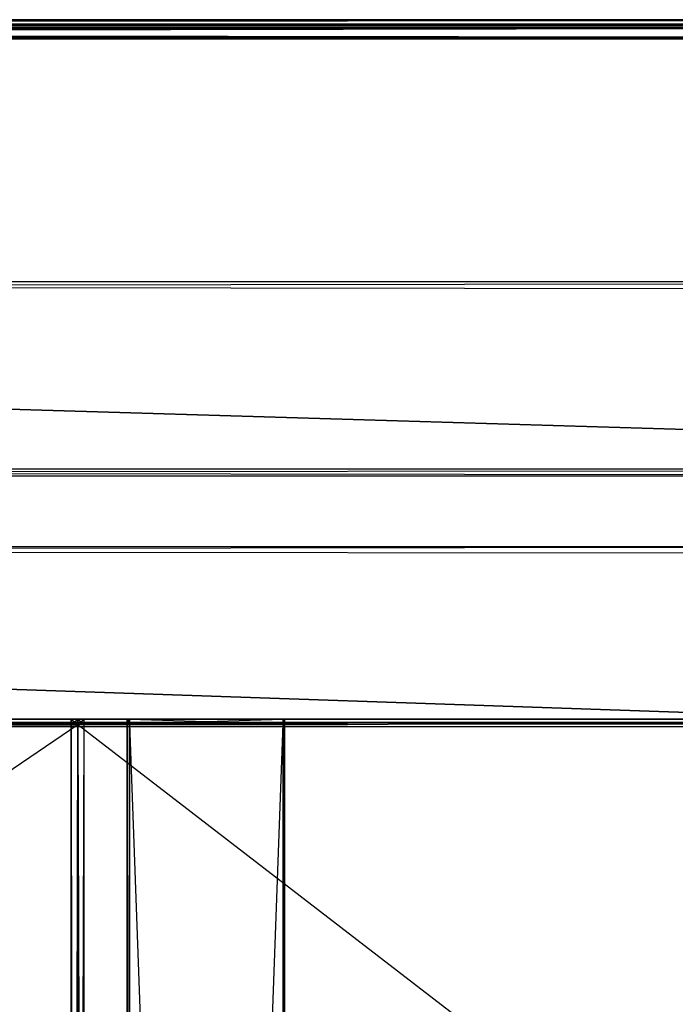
# Model space of a CAD drawing. Extents: x 0 to 1.6, y -0.5 to 0.
# Tile 93 of 186: x 0.4067 to 0.4704, y -0.0956 to 0. Entities that reach past the tile are written whole.
import ezdxf

# ---------------------------------------------------------------- set-up
doc = ezdxf.new("R2010")
doc.units = 0
for name, color, linetype in [('L0_ABDECKPL_0___REPLACEMTFOREMP', 7, 'CONTINUOUS'), ('L15_KORPUS1_0___REPLACEMTFOREMP', 7, 'CONTINUOUS'), ('L1_KORPUS2_5___REPLACEMTFOREMPT', 7, 'CONTINUOUS'), ('L2_KORPUS2_5___REPLACEMTFOREMPT', 7, 'CONTINUOUS'), ('L3_KORPUS2_5___REPLACEMTFOREMPT', 7, 'CONTINUOUS'), ('L5_KORPUS2_4___REPLACEMTFOREMPT', 7, 'CONTINUOUS'), ('L7_KORPUS2_2___REPLACEMTFOREMPT', 7, 'CONTINUOUS')]:
    doc.layers.add(name, color=color, linetype=linetype)

msp = doc.modelspace()

# ---------------------------------------------------------------- linework, layer by layer
at = {"layer": 'L0_ABDECKPL_0___REPLACEMTFOREMP', "color": 39}
for points, invisible_edges in [([(0.001252, -0.000778, 0.592379), (0.471779, -0.000778, 0.592241), (0.001252, -0.000778, 0.592241), (0.001252, -0.000778, 0.592379)], 13), ([(0.471779, -0.000778, 0.592241), (0.001252, -0.000778, 0.592379), (0.471779, -0.000778, 0.592379), (0.471779, -0.000778, 0.592241)], 14), ([(0.001252, -0.000778, 0.592241), (0.471779, -0.000879, 0.59214), (0.001294, -0.000879, 0.59214), (0.001252, -0.000778, 0.592241)], 13), ([(0.471779, -0.000879, 0.59214), (0.001252, -0.000778, 0.592241), (0.471779, -0.000778, 0.592241), (0.471779, -0.000879, 0.59214)], 14), ([(0.001252, -0.000778, 0.602063), (0.471779, -0.000778, 0.592379), (0.001252, -0.000778, 0.592379), (0.001252, -0.000778, 0.602063)], 13), ([(0.471779, -0.000778, 0.592379), (0.001252, -0.000778, 0.602063), (0.471779, -0.000778, 0.602063), (0.471779, -0.000778, 0.592379)], 14), ([(0.001297, -0.000886, 0.60235), (0.471779, -0.000778, 0.602241), (0.001252, -0.000778, 0.602241), (0.001297, -0.000886, 0.60235)], 13), ([(0.001252, -0.000778, 0.602241), (0.471779, -0.000778, 0.602063), (0.001252, -0.000778, 0.602063), (0.001252, -0.000778, 0.602241)], 13), ([(0.471779, -0.000778, 0.602063), (0.001252, -0.000778, 0.602241), (0.471779, -0.000778, 0.602241), (0.471779, -0.000778, 0.602063)], 14), ([(0.001294, -0.000879, 0.59214), (0.471779, -0.001707, 0.591312), (0.001636, -0.001707, 0.591312), (0.001294, -0.000879, 0.59214)], 13), ([(0.471779, -0.001707, 0.591312), (0.001294, -0.000879, 0.59214), (0.471779, -0.000879, 0.59214), (0.471779, -0.001707, 0.591312)], 14), ([(0.471779, -0.000778, 0.602241), (0.001297, -0.000886, 0.60235), (0.471779, -0.000886, 0.60235), (0.471779, -0.000778, 0.602241)], 14), ([(0.001641, -0.001717, 0.603181), (0.471779, -0.000886, 0.60235), (0.001297, -0.000886, 0.60235), (0.001641, -0.001717, 0.603181)], 13), ([(0.471779, -0.000886, 0.60235), (0.001641, -0.001717, 0.603181), (0.471779, -0.001717, 0.603181), (0.471779, -0.000886, 0.60235)], 14), ([(0.001665, -0.001867, 0.603241), (0.001616, -0.499911, 0.603241), (0.471779, -0.499911, 0.603241), (0.001665, -0.001867, 0.603241)], 15), ([(0.001616, -0.499908, 0.591241), (0.001665, -0.00187, 0.591241), (0.475865, -0.499908, 0.591241), (0.001616, -0.499908, 0.591241)], 15), ([(0.001636, -0.001707, 0.591312), (0.471779, -0.001777, 0.591241), (0.001665, -0.001777, 0.591241), (0.001636, -0.001707, 0.591312)], 13), ([(0.471779, -0.001777, 0.591241), (0.001636, -0.001707, 0.591312), (0.471779, -0.001707, 0.591312), (0.471779, -0.001777, 0.591241)], 14), ([(0.001665, -0.001777, 0.603241), (0.471779, -0.001717, 0.603181), (0.001641, -0.001717, 0.603181), (0.001665, -0.001777, 0.603241)], 13), ([(0.471779, -0.001717, 0.603181), (0.001665, -0.001777, 0.603241), (0.471779, -0.001777, 0.603241), (0.471779, -0.001717, 0.603181)], 14), ([(0.001665, -0.001777, 0.591241), (0.471779, -0.00187, 0.591241), (0.001665, -0.00187, 0.591241), (0.001665, -0.001777, 0.591241)], 13), ([(0.471779, -0.00187, 0.591241), (0.001665, -0.001777, 0.591241), (0.471779, -0.001777, 0.591241), (0.471779, -0.00187, 0.591241)], 14), ([(0.471779, -0.001867, 0.603241), (0.001665, -0.001777, 0.603241), (0.001665, -0.001867, 0.603241), (0.471779, -0.001867, 0.603241)], 13), ([(0.001665, -0.001777, 0.603241), (0.471779, -0.001867, 0.603241), (0.471779, -0.001777, 0.603241), (0.001665, -0.001777, 0.603241)], 14), ([(0.001665, -0.001867, 0.603241), (0.471779, -0.499911, 0.603241), (0.471779, -0.001867, 0.603241), (0.001665, -0.001867, 0.603241)], 15), ([(0.475865, -0.499908, 0.591241), (0.001665, -0.00187, 0.591241), (0.471779, -0.00187, 0.591241), (0.475865, -0.499908, 0.591241)], 15)]:
    msp.add_3dface(points, dxfattribs=dict(at, invisible_edges=invisible_edges))
at = {"layer": 'L15_KORPUS1_0___REPLACEMTFOREMP', "color": 8}
for points, invisible_edges in [([(0.002746, -0.000099, 0.007289), (0.5, 0, 0.00719), (0.002705, 0, 0.00719), (0.002746, -0.000099, 0.007289)], 13), ([(0.002705, 0, 0.007018), (0.5, 0, 0.000565), (0.002705, 0, 0.000565), (0.002705, 0, 0.007018)], 13), ([(0.5, 0, 0.000565), (0.002705, 0, 0.007018), (0.5, 0, 0.007018), (0.5, 0, 0.000565)], 14), ([(0.002705, 0, 0.00719), (0.5, 0, 0.007018), (0.002705, 0, 0.007018), (0.002705, 0, 0.00719)], 13), ([(0.5, 0, 0.007018), (0.002705, 0, 0.00719), (0.5, 0, 0.00719), (0.5, 0, 0.007018)], 14), ([(0.5, 0, 0.0005), (0.002732, -0.000064, 0.000436), (0.002705, 0, 0.0005), (0.5, 0, 0.0005)], 13), ([(0.002705, 0, 0.000565), (0.5, 0, 0.0005), (0.002705, 0, 0.0005), (0.002705, 0, 0.000565)], 13), ([(0.5, 0, 0.0005), (0.002705, 0, 0.000565), (0.5, 0, 0.000565), (0.5, 0, 0.0005)], 14), ([(0.002732, -0.000064, 0.000436), (0.5, 0, 0.0005), (0.5, -0.000064, 0.000436), (0.002732, -0.000064, 0.000436)], 14), ([(0.5, 0, 0.00719), (0.002746, -0.000099, 0.007289), (0.5, -0.000099, 0.007289), (0.5, 0, 0.00719)], 14), ([(0.5, -0.000064, 0.000436), (0.002879, -0.00042, 0.000079), (0.002732, -0.000064, 0.000436), (0.5, -0.000064, 0.000436)], 13), ([(0.002889, -0.000443, 0.007633), (0.5, -0.000099, 0.007289), (0.002746, -0.000099, 0.007289), (0.002889, -0.000443, 0.007633)], 13), ([(0.002879, -0.00042, 0.000079), (0.5, -0.000064, 0.000436), (0.5, -0.00042, 0.00008), (0.002879, -0.00042, 0.000079)], 14), ([(0.5, -0.00042, 0.00008), (0.002912, -0.0005), (0.002879, -0.00042, 0.000079), (0.5, -0.00042, 0.00008)], 13), ([(0.5, -0.000099, 0.007289), (0.002889, -0.000443, 0.007633), (0.5, -0.000443, 0.007633), (0.5, -0.000099, 0.007289)], 14), ([(0.002912, -0.0005, 0.00769), (0.5, -0.000443, 0.007633), (0.002889, -0.000443, 0.007633), (0.002912, -0.0005, 0.00769)], 13), ([(0.002909, -0.497406), (0.002912, -0.000594), (0.5, -0.497406), (0.002909, -0.497406)], 15), ([(0.002912, -0.000596, 0.00769), (0.002909, -0.497404, 0.00769), (0.5, -0.497404, 0.00769), (0.002912, -0.000596, 0.00769)], 15), ([(0.002912, -0.0005), (0.5, -0.00042, 0.00008), (0.5, -0.0005), (0.002912, -0.0005)], 14), ([(0.5, -0.000443, 0.007633), (0.002912, -0.0005, 0.00769), (0.5, -0.0005, 0.00769), (0.5, -0.000443, 0.007633)], 14), ([(0.5, -0.0005), (0.002912, -0.000594), (0.002912, -0.0005), (0.5, -0.0005)], 13), ([(0.002912, -0.000594), (0.5, -0.0005), (0.5, -0.000594), (0.002912, -0.000594)], 14), ([(0.5, -0.000596, 0.00769), (0.002912, -0.0005, 0.00769), (0.002912, -0.000596, 0.00769), (0.5, -0.000596, 0.00769)], 13), ([(0.002912, -0.0005, 0.00769), (0.5, -0.000596, 0.00769), (0.5, -0.0005, 0.00769), (0.002912, -0.0005, 0.00769)], 14), ([(0.5, -0.497406), (0.002912, -0.000594), (0.5, -0.000594), (0.5, -0.497406)], 9), ([(0.002912, -0.000596, 0.00769), (0.5, -0.497404, 0.00769), (0.5, -0.000596, 0.00769), (0.002912, -0.000596, 0.00769)], 15)]:
    msp.add_3dface(points, dxfattribs=dict(at, invisible_edges=invisible_edges))
at = {"layer": 'L1_KORPUS2_5___REPLACEMTFOREMPT', "color": 250}
for points, invisible_edges in [([(0.5, -0.051187, 0.006851), (0.020642, -0.051811, 0.006851), (0.020642, -0.051187, 0.006851), (0.5, -0.051187, 0.006851)], 13), ([(0.020642, -0.051811, 0.006851), (0.5, -0.051187, 0.006851), (0.5, -0.051811, 0.006851), (0.020642, -0.051811, 0.006851)], 14), ([(0.5, -0.051811, 0.148599), (0.020642, -0.051187, 0.148599), (0.020642, -0.051811, 0.148599), (0.5, -0.051811, 0.148599)], 13), ([(0.020642, -0.051187, 0.148599), (0.5, -0.051811, 0.148599), (0.5, -0.051187, 0.148599), (0.020642, -0.051187, 0.148599)], 14), ([(0.020642, -0.051187, 0.007213), (0.5, -0.051187, 0.006851), (0.020642, -0.051187, 0.006851), (0.020642, -0.051187, 0.007213)], 13), ([(0.5, -0.051187, 0.006851), (0.020642, -0.051187, 0.007213), (0.5, -0.051187, 0.007213), (0.5, -0.051187, 0.006851)], 14), ([(0.020642, -0.051187, 0.148055), (0.5, -0.051187, 0.007213), (0.020642, -0.051187, 0.007213), (0.020642, -0.051187, 0.148055)], 13), ([(0.5, -0.051187, 0.007213), (0.020642, -0.051187, 0.148055), (0.5, -0.051187, 0.148055), (0.5, -0.051187, 0.007213)], 14), ([(0.020642, -0.051187, 0.148599), (0.5, -0.051187, 0.148055), (0.020642, -0.051187, 0.148055), (0.020642, -0.051187, 0.148599)], 13), ([(0.5, -0.051187, 0.148055), (0.020642, -0.051187, 0.148599), (0.5, -0.051187, 0.148599), (0.5, -0.051187, 0.148055)], 14), ([(0.020642, -0.051811, 0.006851), (0.5, -0.068244, 0.006851), (0.020642, -0.068244, 0.006851), (0.020642, -0.051811, 0.006851)], 13), ([(0.5, -0.068244, 0.006851), (0.020642, -0.051811, 0.006851), (0.5, -0.051811, 0.006851), (0.5, -0.068244, 0.006851)], 14), ([(0.5, -0.068244, 0.148599), (0.020642, -0.051811, 0.148599), (0.020642, -0.068244, 0.148599), (0.5, -0.068244, 0.148599)], 13), ([(0.020642, -0.051811, 0.148599), (0.5, -0.068244, 0.148599), (0.5, -0.051811, 0.148599), (0.020642, -0.051811, 0.148599)], 14), ([(0.5, -0.068643, 0.148599), (0.020642, -0.068244, 0.148599), (0.020642, -0.068643, 0.148599), (0.5, -0.068643, 0.148599)], 13), ([(0.020642, -0.068244, 0.148599), (0.5, -0.068643, 0.148599), (0.5, -0.068244, 0.148599), (0.020642, -0.068244, 0.148599)], 14), ([(0.5, -0.068244, 0.006851), (0.020642, -0.068643, 0.006851), (0.020642, -0.068244, 0.006851), (0.5, -0.068244, 0.006851)], 13), ([(0.020642, -0.068643, 0.006851), (0.5, -0.068244, 0.006851), (0.5, -0.068643, 0.006851), (0.020642, -0.068643, 0.006851)], 14), ([(0.5, -0.068643, 0.007213), (0.020642, -0.068643, 0.006851), (0.5, -0.068643, 0.006851), (0.5, -0.068643, 0.007213)], 13), ([(0.020642, -0.068643, 0.006851), (0.5, -0.068643, 0.007213), (0.020642, -0.068643, 0.007213), (0.020642, -0.068643, 0.006851)], 14), ([(0.5, -0.068643, 0.148055), (0.020642, -0.068643, 0.007213), (0.5, -0.068643, 0.007213), (0.5, -0.068643, 0.148055)], 13), ([(0.020642, -0.068643, 0.007213), (0.5, -0.068643, 0.148055), (0.020642, -0.068643, 0.148055), (0.020642, -0.068643, 0.007213)], 14), ([(0.5, -0.068643, 0.148599), (0.020642, -0.068643, 0.148055), (0.5, -0.068643, 0.148055), (0.5, -0.068643, 0.148599)], 13), ([(0.020642, -0.068643, 0.148055), (0.5, -0.068643, 0.148599), (0.020642, -0.068643, 0.148599), (0.020642, -0.068643, 0.148055)], 14)]:
    msp.add_3dface(points, dxfattribs=dict(at, invisible_edges=invisible_edges))
at = {"layer": 'L2_KORPUS2_5___REPLACEMTFOREMPT', "color": 250}
for points, invisible_edges in [([(0.411741, -0.067902, 0.023923), (0.412383, -0.067902, 0.00749), (0.411741, -0.067902, 0.00749), (0.411741, -0.067902, 0.023923)], 13), ([(0.412383, -0.067902, 0.00749), (0.411741, -0.067902, 0.023923), (0.412383, -0.067902, 0.023923), (0.412383, -0.067902, 0.00749)], 14), ([(0.411741, -0.068445, 0.024322), (0.411741, -0.067902, 0.023923), (0.411741, -0.068445, 0.023923), (0.411741, -0.068445, 0.024322)], 13), ([(0.411741, -0.067902, 0.023923), (0.411741, -0.068445, 0.024322), (0.411741, -0.067902, 0.024322), (0.411741, -0.067902, 0.023923)], 14), ([(0.411741, -0.068445, 0.023923), (0.411741, -0.067902, 0.00749), (0.411741, -0.068445, 0.00749), (0.411741, -0.068445, 0.023923)], 13), ([(0.411741, -0.067902, 0.00749), (0.411741, -0.068445, 0.023923), (0.411741, -0.067902, 0.023923), (0.411741, -0.067902, 0.00749)], 14), ([(0.411741, -0.067902, 0.00749), (0.412383, -0.067902, 0.006866), (0.411741, -0.067902, 0.006866), (0.411741, -0.067902, 0.00749)], 13), ([(0.412383, -0.067902, 0.006866), (0.411741, -0.067902, 0.00749), (0.412383, -0.067902, 0.00749), (0.412383, -0.067902, 0.006866)], 14), ([(0.412383, -0.067902, 0.006866), (0.411741, -0.068445, 0.006866), (0.411741, -0.067902, 0.006866), (0.412383, -0.067902, 0.006866)], 13), ([(0.411741, -0.068445, 0.006866), (0.412383, -0.067902, 0.006866), (0.412383, -0.068445, 0.006866), (0.411741, -0.068445, 0.006866)], 14), ([(0.411741, -0.067902, 0.024322), (0.412383, -0.067902, 0.023923), (0.411741, -0.067902, 0.023923), (0.411741, -0.067902, 0.024322)], 13), ([(0.412383, -0.067902, 0.023923), (0.411741, -0.067902, 0.024322), (0.412383, -0.067902, 0.024322), (0.412383, -0.067902, 0.023923)], 14), ([(0.412383, -0.068445, 0.024322), (0.411741, -0.067902, 0.024322), (0.411741, -0.068445, 0.024322), (0.412383, -0.068445, 0.024322)], 13), ([(0.411741, -0.067902, 0.024322), (0.412383, -0.068445, 0.024322), (0.412383, -0.067902, 0.024322), (0.411741, -0.067902, 0.024322)], 14), ([(0.411741, -0.067902, 0.00749), (0.411741, -0.068445, 0.006866), (0.411741, -0.068445, 0.00749), (0.411741, -0.067902, 0.00749)], 13), ([(0.411741, -0.068445, 0.006866), (0.411741, -0.067902, 0.00749), (0.411741, -0.067902, 0.006866), (0.411741, -0.068445, 0.006866)], 14), ([(0.411741, -0.068445, 0.024322), (0.411741, -0.477287, 0.023923), (0.411741, -0.477287, 0.024322), (0.411741, -0.068445, 0.024322)], 13), ([(0.411741, -0.477287, 0.023923), (0.411741, -0.068445, 0.024322), (0.411741, -0.068445, 0.023923), (0.411741, -0.477287, 0.023923)], 14), ([(0.411741, -0.477287, 0.023923), (0.411741, -0.068445, 0.00749), (0.411741, -0.477287, 0.00749), (0.411741, -0.477287, 0.023923)], 13), ([(0.411741, -0.068445, 0.00749), (0.411741, -0.477287, 0.023923), (0.411741, -0.068445, 0.023923), (0.411741, -0.068445, 0.00749)], 14), ([(0.411741, -0.068445, 0.00749), (0.411741, -0.477287, 0.006866), (0.411741, -0.477287, 0.00749), (0.411741, -0.068445, 0.00749)], 13), ([(0.411741, -0.477287, 0.006866), (0.411741, -0.068445, 0.00749), (0.411741, -0.068445, 0.006866), (0.411741, -0.477287, 0.006866)], 14), ([(0.412383, -0.477287, 0.024322), (0.411741, -0.068445, 0.024322), (0.411741, -0.477287, 0.024322), (0.412383, -0.477287, 0.024322)], 13), ([(0.411741, -0.068445, 0.024322), (0.412383, -0.477287, 0.024322), (0.412383, -0.068445, 0.024322), (0.411741, -0.068445, 0.024322)], 14), ([(0.412383, -0.068445, 0.006866), (0.411741, -0.477287, 0.006866), (0.411741, -0.068445, 0.006866), (0.412383, -0.068445, 0.006866)], 13), ([(0.411741, -0.477287, 0.006866), (0.412383, -0.068445, 0.006866), (0.412383, -0.477287, 0.006866), (0.411741, -0.477287, 0.006866)], 14), ([(0.412383, -0.067902, 0.023923), (0.943741, -0.067902, 0.00749), (0.412383, -0.067902, 0.00749), (0.412383, -0.067902, 0.023923)], 13), ([(0.943741, -0.067902, 0.00749), (0.412383, -0.067902, 0.023923), (0.943741, -0.067902, 0.023923), (0.943741, -0.067902, 0.00749)], 14), ([(0.412383, -0.067902, 0.00749), (0.943741, -0.067902, 0.006866), (0.412383, -0.067902, 0.006866), (0.412383, -0.067902, 0.00749)], 13), ([(0.943741, -0.067902, 0.006866), (0.412383, -0.067902, 0.00749), (0.943741, -0.067902, 0.00749), (0.943741, -0.067902, 0.006866)], 14), ([(0.943741, -0.068445, 0.024322), (0.412383, -0.067902, 0.024322), (0.412383, -0.068445, 0.024322), (0.943741, -0.068445, 0.024322)], 13), ([(0.412383, -0.067902, 0.024322), (0.943741, -0.068445, 0.024322), (0.943741, -0.067902, 0.024322), (0.412383, -0.067902, 0.024322)], 14), ([(0.412383, -0.067902, 0.024322), (0.943741, -0.067902, 0.023923), (0.412383, -0.067902, 0.023923), (0.412383, -0.067902, 0.024322)], 13), ([(0.943741, -0.067902, 0.023923), (0.412383, -0.067902, 0.024322), (0.943741, -0.067902, 0.024322), (0.943741, -0.067902, 0.023923)], 14), ([(0.943741, -0.067902, 0.006866), (0.412383, -0.068445, 0.006866), (0.412383, -0.067902, 0.006866), (0.943741, -0.067902, 0.006866)], 13), ([(0.412383, -0.068445, 0.006866), (0.943741, -0.067902, 0.006866), (0.943741, -0.068445, 0.006866), (0.412383, -0.068445, 0.006866)], 14), ([(0.943741, -0.068445, 0.006866), (0.412383, -0.477287, 0.006866), (0.412383, -0.068445, 0.006866), (0.943741, -0.068445, 0.006866)], 13), ([(0.412383, -0.477287, 0.006866), (0.943741, -0.068445, 0.006866), (0.943741, -0.477287, 0.006866), (0.412383, -0.477287, 0.006866)], 14), ([(0.943741, -0.477287, 0.024322), (0.412383, -0.068445, 0.024322), (0.412383, -0.477287, 0.024322), (0.943741, -0.477287, 0.024322)], 13), ([(0.412383, -0.068445, 0.024322), (0.943741, -0.477287, 0.024322), (0.943741, -0.068445, 0.024322), (0.412383, -0.068445, 0.024322)], 14)]:
    msp.add_3dface(points, dxfattribs=dict(at, invisible_edges=invisible_edges))
at = {"layer": 'L3_KORPUS2_5___REPLACEMTFOREMPT', "color": 250}
for points, invisible_edges in [([(0.163025, -0.067902, 0.023923), (0.412383, -0.067902, 0.00749), (0.163025, -0.067902, 0.00749), (0.163025, -0.067902, 0.023923)], 13), ([(0.412383, -0.067902, 0.00749), (0.163025, -0.067902, 0.023923), (0.412383, -0.067902, 0.023923), (0.412383, -0.067902, 0.00749)], 14), ([(0.163025, -0.067902, 0.00749), (0.412383, -0.067902, 0.006866), (0.163025, -0.067902, 0.006866), (0.163025, -0.067902, 0.00749)], 13), ([(0.412383, -0.067902, 0.006866), (0.163025, -0.067902, 0.00749), (0.412383, -0.067902, 0.00749), (0.412383, -0.067902, 0.006866)], 14), ([(0.412383, -0.068445, 0.024322), (0.163025, -0.067902, 0.024322), (0.163025, -0.068445, 0.024322), (0.412383, -0.068445, 0.024322)], 13), ([(0.163025, -0.067902, 0.024322), (0.412383, -0.068445, 0.024322), (0.412383, -0.067902, 0.024322), (0.163025, -0.067902, 0.024322)], 14), ([(0.163025, -0.067902, 0.024322), (0.412383, -0.067902, 0.023923), (0.163025, -0.067902, 0.023923), (0.163025, -0.067902, 0.024322)], 13), ([(0.412383, -0.067902, 0.023923), (0.163025, -0.067902, 0.024322), (0.412383, -0.067902, 0.024322), (0.412383, -0.067902, 0.023923)], 14), ([(0.412383, -0.067902, 0.006866), (0.163025, -0.068445, 0.006866), (0.163025, -0.067902, 0.006866), (0.412383, -0.067902, 0.006866)], 13), ([(0.163025, -0.068445, 0.006866), (0.412383, -0.067902, 0.006866), (0.412383, -0.068445, 0.006866), (0.163025, -0.068445, 0.006866)], 14), ([(0.412383, -0.068445, 0.006866), (0.163025, -0.237287, 0.006866), (0.163025, -0.068445, 0.006866), (0.412383, -0.068445, 0.006866)], 13), ([(0.163025, -0.237287, 0.006866), (0.412383, -0.068445, 0.006866), (0.412383, -0.237287, 0.006866), (0.163025, -0.237287, 0.006866)], 14), ([(0.412383, -0.237287, 0.024322), (0.163025, -0.068445, 0.024322), (0.163025, -0.237287, 0.024322), (0.412383, -0.237287, 0.024322)], 13), ([(0.163025, -0.068445, 0.024322), (0.412383, -0.237287, 0.024322), (0.412383, -0.068445, 0.024322), (0.163025, -0.068445, 0.024322)], 14), ([(0.412383, -0.067902, 0.023923), (0.413025, -0.067902, 0.00749), (0.412383, -0.067902, 0.00749), (0.412383, -0.067902, 0.023923)], 13), ([(0.413025, -0.067902, 0.00749), (0.412383, -0.067902, 0.023923), (0.413025, -0.067902, 0.023923), (0.413025, -0.067902, 0.00749)], 14), ([(0.412383, -0.067902, 0.00749), (0.413025, -0.067902, 0.006866), (0.412383, -0.067902, 0.006866), (0.412383, -0.067902, 0.00749)], 13), ([(0.413025, -0.067902, 0.006866), (0.412383, -0.067902, 0.00749), (0.413025, -0.067902, 0.00749), (0.413025, -0.067902, 0.006866)], 14), ([(0.413025, -0.067902, 0.006866), (0.412383, -0.068445, 0.006866), (0.412383, -0.067902, 0.006866), (0.413025, -0.067902, 0.006866)], 13), ([(0.412383, -0.068445, 0.006866), (0.413025, -0.067902, 0.006866), (0.413025, -0.068445, 0.006866), (0.412383, -0.068445, 0.006866)], 14), ([(0.412383, -0.067902, 0.024322), (0.413025, -0.067902, 0.023923), (0.412383, -0.067902, 0.023923), (0.412383, -0.067902, 0.024322)], 13), ([(0.413025, -0.067902, 0.023923), (0.412383, -0.067902, 0.024322), (0.413025, -0.067902, 0.024322), (0.413025, -0.067902, 0.023923)], 14), ([(0.413025, -0.068445, 0.024322), (0.412383, -0.067902, 0.024322), (0.412383, -0.068445, 0.024322), (0.413025, -0.068445, 0.024322)], 13), ([(0.412383, -0.067902, 0.024322), (0.413025, -0.068445, 0.024322), (0.413025, -0.067902, 0.024322), (0.412383, -0.067902, 0.024322)], 14), ([(0.413025, -0.237287, 0.024322), (0.412383, -0.068445, 0.024322), (0.412383, -0.237287, 0.024322), (0.413025, -0.237287, 0.024322)], 13), ([(0.412383, -0.068445, 0.024322), (0.413025, -0.237287, 0.024322), (0.413025, -0.068445, 0.024322), (0.412383, -0.068445, 0.024322)], 14), ([(0.413025, -0.068445, 0.006866), (0.412383, -0.237287, 0.006866), (0.412383, -0.068445, 0.006866), (0.413025, -0.068445, 0.006866)], 13), ([(0.412383, -0.237287, 0.006866), (0.413025, -0.068445, 0.006866), (0.413025, -0.237287, 0.006866), (0.412383, -0.237287, 0.006866)], 14), ([(0.413025, -0.067902, 0.023923), (0.413025, -0.068445, 0.024322), (0.413025, -0.068445, 0.023923), (0.413025, -0.067902, 0.023923)], 13), ([(0.413025, -0.068445, 0.024322), (0.413025, -0.067902, 0.023923), (0.413025, -0.067902, 0.024322), (0.413025, -0.068445, 0.024322)], 14), ([(0.413025, -0.067902, 0.00749), (0.413025, -0.068445, 0.023923), (0.413025, -0.068445, 0.00749), (0.413025, -0.067902, 0.00749)], 13), ([(0.413025, -0.068445, 0.023923), (0.413025, -0.067902, 0.00749), (0.413025, -0.067902, 0.023923), (0.413025, -0.068445, 0.023923)], 14), ([(0.413025, -0.067902, 0.006866), (0.413025, -0.068445, 0.00749), (0.413025, -0.068445, 0.006866), (0.413025, -0.067902, 0.006866)], 13), ([(0.413025, -0.068445, 0.00749), (0.413025, -0.067902, 0.006866), (0.413025, -0.067902, 0.00749), (0.413025, -0.068445, 0.00749)], 14), ([(0.413025, -0.068445, 0.023923), (0.413025, -0.237287, 0.024322), (0.413025, -0.237287, 0.023923), (0.413025, -0.068445, 0.023923)], 13), ([(0.413025, -0.237287, 0.024322), (0.413025, -0.068445, 0.023923), (0.413025, -0.068445, 0.024322), (0.413025, -0.237287, 0.024322)], 14), ([(0.413025, -0.068445, 0.00749), (0.413025, -0.237287, 0.023923), (0.413025, -0.237287, 0.00749), (0.413025, -0.068445, 0.00749)], 13), ([(0.413025, -0.237287, 0.023923), (0.413025, -0.068445, 0.00749), (0.413025, -0.068445, 0.023923), (0.413025, -0.237287, 0.023923)], 14), ([(0.413025, -0.068445, 0.006866), (0.413025, -0.237287, 0.00749), (0.413025, -0.237287, 0.006866), (0.413025, -0.068445, 0.006866)], 13), ([(0.413025, -0.237287, 0.00749), (0.413025, -0.068445, 0.006866), (0.413025, -0.068445, 0.00749), (0.413025, -0.237287, 0.00749)], 14)]:
    msp.add_3dface(points, dxfattribs=dict(at, invisible_edges=invisible_edges))
at = {"layer": 'L5_KORPUS2_4___REPLACEMTFOREMPT', "color": 250}
for points, invisible_edges in [([(0.022612, -0.02546, 0.591044), (0.6, -0.02546, 0.59026), (0.022612, -0.02546, 0.59026), (0.022612, -0.02546, 0.591044)], 13), ([(0.6, -0.02546, 0.59026), (0.022612, -0.02546, 0.591044), (0.6, -0.02546, 0.591044), (0.6, -0.02546, 0.59026)], 14), ([(0.022612, -0.02546, 0.59026), (0.6, -0.02546, 0.551358), (0.022612, -0.02546, 0.551358), (0.022612, -0.02546, 0.59026)], 13), ([(0.6, -0.02546, 0.551358), (0.022612, -0.02546, 0.59026), (0.6, -0.02546, 0.59026), (0.6, -0.02546, 0.551358)], 14), ([(0.022612, -0.02546, 0.551358), (0.6, -0.02546, 0.550836), (0.022612, -0.02546, 0.550836), (0.022612, -0.02546, 0.551358)], 13), ([(0.6, -0.02546, 0.550836), (0.022612, -0.02546, 0.551358), (0.6, -0.02546, 0.551358), (0.6, -0.02546, 0.550836)], 14), ([(0.6, -0.026266, 0.591044), (0.022612, -0.02546, 0.591044), (0.022612, -0.026266, 0.591044), (0.6, -0.026266, 0.591044)], 13), ([(0.022612, -0.02546, 0.591044), (0.6, -0.026266, 0.591044), (0.6, -0.02546, 0.591044), (0.022612, -0.02546, 0.591044)], 14), ([(0.6, -0.02546, 0.550836), (0.022612, -0.026266, 0.550836), (0.022612, -0.02546, 0.550836), (0.6, -0.02546, 0.550836)], 13), ([(0.022612, -0.026266, 0.550836), (0.6, -0.02546, 0.550836), (0.6, -0.026266, 0.550836), (0.022612, -0.026266, 0.550836)], 14), ([(0.6, -0.043653, 0.591044), (0.022612, -0.026266, 0.591044), (0.022612, -0.043653, 0.591044), (0.6, -0.043653, 0.591044)], 13), ([(0.022612, -0.026266, 0.591044), (0.6, -0.043653, 0.591044), (0.6, -0.026266, 0.591044), (0.022612, -0.026266, 0.591044)], 14), ([(0.022612, -0.026266, 0.550836), (0.6, -0.043653, 0.550836), (0.022612, -0.043653, 0.550836), (0.022612, -0.026266, 0.550836)], 13), ([(0.6, -0.043653, 0.550836), (0.022612, -0.026266, 0.550836), (0.6, -0.026266, 0.550836), (0.6, -0.043653, 0.550836)], 14), ([(0.6, -0.043653, 0.550836), (0.022612, -0.044284, 0.550836), (0.022612, -0.043653, 0.550836), (0.6, -0.043653, 0.550836)], 13), ([(0.022612, -0.044284, 0.550836), (0.6, -0.043653, 0.550836), (0.6, -0.044284, 0.550836), (0.022612, -0.044284, 0.550836)], 14), ([(0.6, -0.044284, 0.591044), (0.022612, -0.043653, 0.591044), (0.022612, -0.044284, 0.591044), (0.6, -0.044284, 0.591044)], 13), ([(0.022612, -0.043653, 0.591044), (0.6, -0.044284, 0.591044), (0.6, -0.043653, 0.591044), (0.022612, -0.043653, 0.591044)], 14), ([(0.6, -0.044284, 0.591044), (0.022612, -0.044284, 0.59026), (0.6, -0.044284, 0.59026), (0.6, -0.044284, 0.591044)], 13), ([(0.022612, -0.044284, 0.59026), (0.6, -0.044284, 0.591044), (0.022612, -0.044284, 0.591044), (0.022612, -0.044284, 0.59026)], 14), ([(0.6, -0.044284, 0.59026), (0.022612, -0.044284, 0.551358), (0.6, -0.044284, 0.551358), (0.6, -0.044284, 0.59026)], 13), ([(0.022612, -0.044284, 0.551358), (0.6, -0.044284, 0.59026), (0.022612, -0.044284, 0.59026), (0.022612, -0.044284, 0.551358)], 14), ([(0.6, -0.044284, 0.551358), (0.022612, -0.044284, 0.550836), (0.6, -0.044284, 0.550836), (0.6, -0.044284, 0.551358)], 13), ([(0.022612, -0.044284, 0.550836), (0.6, -0.044284, 0.551358), (0.022612, -0.044284, 0.551358), (0.022612, -0.044284, 0.550836)], 14)]:
    msp.add_3dface(points, dxfattribs=dict(at, invisible_edges=invisible_edges))
at = {"layer": 'L7_KORPUS2_2___REPLACEMTFOREMPT', "color": 250}
for points, invisible_edges in [([(0.417181, -0.067915, 0.007402), (0.417409, -0.067915, 0.00703), (0.417181, -0.067915, 0.00703), (0.417181, -0.067915, 0.007402)], 13), ([(0.417409, -0.067915, 0.00703), (0.417181, -0.067915, 0.007402), (0.417409, -0.067915, 0.007402), (0.417409, -0.067915, 0.00703)], 14), ([(0.417181, -0.067915, 0.007402), (0.417181, -0.06837, 0.00703), (0.417181, -0.06837, 0.007402), (0.417181, -0.067915, 0.007402)], 13), ([(0.417181, -0.06837, 0.00703), (0.417181, -0.067915, 0.007402), (0.417181, -0.067915, 0.00703), (0.417181, -0.06837, 0.00703)], 14), ([(0.417181, -0.067915, 0.466835), (0.417181, -0.06837, 0.007402), (0.417181, -0.06837, 0.466835), (0.417181, -0.067915, 0.466835)], 13), ([(0.417181, -0.06837, 0.007402), (0.417181, -0.067915, 0.466835), (0.417181, -0.067915, 0.007402), (0.417181, -0.06837, 0.007402)], 14), ([(0.417181, -0.067915, 0.466835), (0.417409, -0.067915, 0.007402), (0.417181, -0.067915, 0.007402), (0.417181, -0.067915, 0.466835)], 13), ([(0.417409, -0.067915, 0.007402), (0.417181, -0.067915, 0.466835), (0.417409, -0.067915, 0.466835), (0.417409, -0.067915, 0.007402)], 14), ([(0.417409, -0.06837, 0.467272), (0.417181, -0.067915, 0.467272), (0.417181, -0.06837, 0.467272), (0.417409, -0.06837, 0.467272)], 13), ([(0.417181, -0.067915, 0.467272), (0.417409, -0.06837, 0.467272), (0.417409, -0.067915, 0.467272), (0.417181, -0.067915, 0.467272)], 14), ([(0.417409, -0.067915, 0.00703), (0.417181, -0.06837, 0.00703), (0.417181, -0.067915, 0.00703), (0.417409, -0.067915, 0.00703)], 13), ([(0.417181, -0.06837, 0.00703), (0.417409, -0.067915, 0.00703), (0.417409, -0.06837, 0.00703), (0.417181, -0.06837, 0.00703)], 14), ([(0.417181, -0.067915, 0.467272), (0.417409, -0.067915, 0.466835), (0.417181, -0.067915, 0.466835), (0.417181, -0.067915, 0.467272)], 13), ([(0.417409, -0.067915, 0.466835), (0.417181, -0.067915, 0.467272), (0.417409, -0.067915, 0.467272), (0.417409, -0.067915, 0.466835)], 14), ([(0.417181, -0.067915, 0.467272), (0.417181, -0.06837, 0.466835), (0.417181, -0.06837, 0.467272), (0.417181, -0.067915, 0.467272)], 13), ([(0.417181, -0.06837, 0.466835), (0.417181, -0.067915, 0.467272), (0.417181, -0.067915, 0.466835), (0.417181, -0.06837, 0.466835)], 14), ([(0.417181, -0.06837, 0.007402), (0.417181, -0.4774, 0.00703), (0.417181, -0.4774, 0.007402), (0.417181, -0.06837, 0.007402)], 13), ([(0.417181, -0.4774, 0.00703), (0.417181, -0.06837, 0.007402), (0.417181, -0.06837, 0.00703), (0.417181, -0.4774, 0.00703)], 14), ([(0.417181, -0.06837, 0.466835), (0.417181, -0.4774, 0.007402), (0.417181, -0.4774, 0.466835), (0.417181, -0.06837, 0.466835)], 13), ([(0.417181, -0.4774, 0.007402), (0.417181, -0.06837, 0.466835), (0.417181, -0.06837, 0.007402), (0.417181, -0.4774, 0.007402)], 14), ([(0.417409, -0.4774, 0.467272), (0.417181, -0.06837, 0.467272), (0.417181, -0.4774, 0.467272), (0.417409, -0.4774, 0.467272)], 13), ([(0.417181, -0.06837, 0.467272), (0.417409, -0.4774, 0.467272), (0.417409, -0.06837, 0.467272), (0.417181, -0.06837, 0.467272)], 14), ([(0.417409, -0.06837, 0.00703), (0.417181, -0.4774, 0.00703), (0.417181, -0.06837, 0.00703), (0.417409, -0.06837, 0.00703)], 13), ([(0.417181, -0.4774, 0.00703), (0.417409, -0.06837, 0.00703), (0.417409, -0.4774, 0.00703), (0.417181, -0.4774, 0.00703)], 14), ([(0.417181, -0.06837, 0.467272), (0.417181, -0.4774, 0.466835), (0.417181, -0.4774, 0.467272), (0.417181, -0.06837, 0.467272)], 13), ([(0.417181, -0.4774, 0.466835), (0.417181, -0.06837, 0.467272), (0.417181, -0.06837, 0.466835), (0.417181, -0.4774, 0.466835)], 14), ([(0.417409, -0.067915, 0.007402), (0.432327, -0.067915, 0.00703), (0.417409, -0.067915, 0.00703), (0.417409, -0.067915, 0.007402)], 13), ([(0.432327, -0.067915, 0.00703), (0.417409, -0.067915, 0.007402), (0.432327, -0.067915, 0.007402), (0.432327, -0.067915, 0.00703)], 14), ([(0.417409, -0.067915, 0.466835), (0.432327, -0.067915, 0.007402), (0.417409, -0.067915, 0.007402), (0.417409, -0.067915, 0.466835)], 13), ([(0.432327, -0.067915, 0.007402), (0.417409, -0.067915, 0.466835), (0.432327, -0.067915, 0.466835), (0.432327, -0.067915, 0.007402)], 14), ([(0.432327, -0.067915, 0.00703), (0.417409, -0.06837, 0.00703), (0.417409, -0.067915, 0.00703), (0.432327, -0.067915, 0.00703)], 13), ([(0.417409, -0.06837, 0.00703), (0.432327, -0.067915, 0.00703), (0.432327, -0.06837, 0.00703), (0.417409, -0.06837, 0.00703)], 14), ([(0.432327, -0.06837, 0.467272), (0.417409, -0.067915, 0.467272), (0.417409, -0.06837, 0.467272), (0.432327, -0.06837, 0.467272)], 13), ([(0.417409, -0.067915, 0.467272), (0.432327, -0.06837, 0.467272), (0.432327, -0.067915, 0.467272), (0.417409, -0.067915, 0.467272)], 14), ([(0.417409, -0.067915, 0.467272), (0.432327, -0.067915, 0.466835), (0.417409, -0.067915, 0.466835), (0.417409, -0.067915, 0.467272)], 13), ([(0.432327, -0.067915, 0.466835), (0.417409, -0.067915, 0.467272), (0.432327, -0.067915, 0.467272), (0.432327, -0.067915, 0.466835)], 14), ([(0.432327, -0.06837, 0.00703), (0.417409, -0.4774, 0.00703), (0.417409, -0.06837, 0.00703), (0.432327, -0.06837, 0.00703)], 13), ([(0.417409, -0.4774, 0.00703), (0.432327, -0.06837, 0.00703), (0.432327, -0.4774, 0.00703), (0.417409, -0.4774, 0.00703)], 14), ([(0.432327, -0.4774, 0.467272), (0.417409, -0.06837, 0.467272), (0.417409, -0.4774, 0.467272), (0.432327, -0.4774, 0.467272)], 13), ([(0.417409, -0.06837, 0.467272), (0.432327, -0.4774, 0.467272), (0.432327, -0.06837, 0.467272), (0.417409, -0.06837, 0.467272)], 14), ([(0.432327, -0.067915, 0.007402), (0.432472, -0.067915, 0.00703), (0.432327, -0.067915, 0.00703), (0.432327, -0.067915, 0.007402)], 13), ([(0.432472, -0.067915, 0.00703), (0.432327, -0.067915, 0.007402), (0.432472, -0.067915, 0.007402), (0.432472, -0.067915, 0.00703)], 14), ([(0.432327, -0.067915, 0.466835), (0.432472, -0.067915, 0.007402), (0.432327, -0.067915, 0.007402), (0.432327, -0.067915, 0.466835)], 13), ([(0.432472, -0.067915, 0.007402), (0.432327, -0.067915, 0.466835), (0.432472, -0.067915, 0.466835), (0.432472, -0.067915, 0.007402)], 14), ([(0.432472, -0.067915, 0.00703), (0.432327, -0.06837, 0.00703), (0.432327, -0.067915, 0.00703), (0.432472, -0.067915, 0.00703)], 13), ([(0.432327, -0.06837, 0.00703), (0.432472, -0.067915, 0.00703), (0.432472, -0.06837, 0.00703), (0.432327, -0.06837, 0.00703)], 14), ([(0.432472, -0.06837, 0.467272), (0.432327, -0.067915, 0.467272), (0.432327, -0.06837, 0.467272), (0.432472, -0.06837, 0.467272)], 13), ([(0.432327, -0.067915, 0.467272), (0.432472, -0.06837, 0.467272), (0.432472, -0.067915, 0.467272), (0.432327, -0.067915, 0.467272)], 14), ([(0.432327, -0.067915, 0.467272), (0.432472, -0.067915, 0.466835), (0.432327, -0.067915, 0.466835), (0.432327, -0.067915, 0.467272)], 13), ([(0.432472, -0.067915, 0.466835), (0.432327, -0.067915, 0.467272), (0.432472, -0.067915, 0.467272), (0.432472, -0.067915, 0.466835)], 14), ([(0.432472, -0.06837, 0.00703), (0.432327, -0.4774, 0.00703), (0.432327, -0.06837, 0.00703), (0.432472, -0.06837, 0.00703)], 13), ([(0.432327, -0.4774, 0.00703), (0.432472, -0.06837, 0.00703), (0.432472, -0.4774, 0.00703), (0.432327, -0.4774, 0.00703)], 14), ([(0.432472, -0.4774, 0.467272), (0.432327, -0.06837, 0.467272), (0.432327, -0.4774, 0.467272), (0.432472, -0.4774, 0.467272)], 13), ([(0.432327, -0.06837, 0.467272), (0.432472, -0.4774, 0.467272), (0.432472, -0.06837, 0.467272), (0.432327, -0.06837, 0.467272)], 14), ([(0.432472, -0.06837, 0.00703), (0.432472, -0.067915, 0.007402), (0.432472, -0.06837, 0.007402), (0.432472, -0.06837, 0.00703)], 13), ([(0.432472, -0.067915, 0.007402), (0.432472, -0.06837, 0.00703), (0.432472, -0.067915, 0.00703), (0.432472, -0.067915, 0.007402)], 14), ([(0.432472, -0.06837, 0.007402), (0.432472, -0.067915, 0.466835), (0.432472, -0.06837, 0.466835), (0.432472, -0.06837, 0.007402)], 13), ([(0.432472, -0.067915, 0.466835), (0.432472, -0.06837, 0.007402), (0.432472, -0.067915, 0.007402), (0.432472, -0.067915, 0.466835)], 14), ([(0.432472, -0.06837, 0.466835), (0.432472, -0.067915, 0.467272), (0.432472, -0.06837, 0.467272), (0.432472, -0.06837, 0.466835)], 13), ([(0.432472, -0.067915, 0.467272), (0.432472, -0.06837, 0.466835), (0.432472, -0.067915, 0.466835), (0.432472, -0.067915, 0.467272)], 14), ([(0.432472, -0.4774, 0.00703), (0.432472, -0.06837, 0.007402), (0.432472, -0.4774, 0.007402), (0.432472, -0.4774, 0.00703)], 13), ([(0.432472, -0.06837, 0.007402), (0.432472, -0.4774, 0.00703), (0.432472, -0.06837, 0.00703), (0.432472, -0.06837, 0.007402)], 14), ([(0.432472, -0.4774, 0.007402), (0.432472, -0.06837, 0.466835), (0.432472, -0.4774, 0.466835), (0.432472, -0.4774, 0.007402)], 13), ([(0.432472, -0.06837, 0.466835), (0.432472, -0.4774, 0.007402), (0.432472, -0.06837, 0.007402), (0.432472, -0.06837, 0.466835)], 14), ([(0.432472, -0.4774, 0.466835), (0.432472, -0.06837, 0.467272), (0.432472, -0.4774, 0.467272), (0.432472, -0.4774, 0.466835)], 13), ([(0.432472, -0.06837, 0.467272), (0.432472, -0.4774, 0.466835), (0.432472, -0.06837, 0.466835), (0.432472, -0.06837, 0.467272)], 14)]:
    msp.add_3dface(points, dxfattribs=dict(at, invisible_edges=invisible_edges))

doc.saveas('drawing.dxf')
